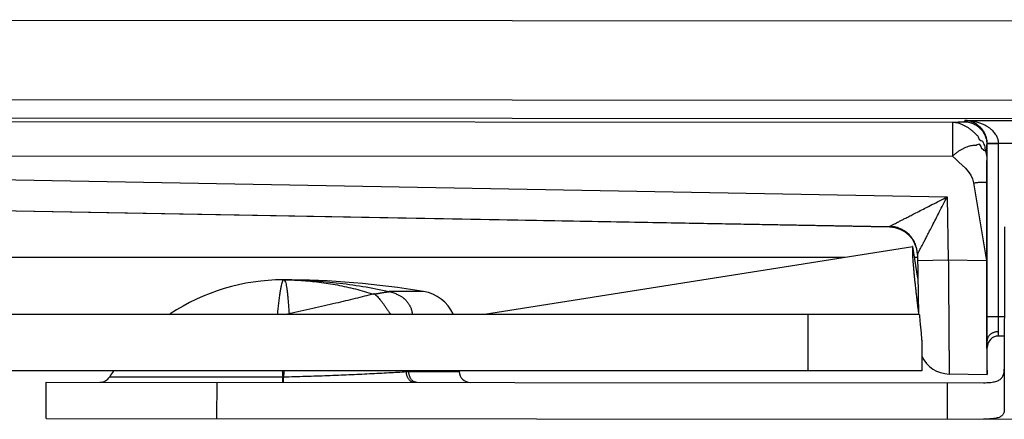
# Model space of a CAD drawing. Header units: inches. Extents: x 0 to 22, y 0 to 17.
# Tile 10 of 35: x 8.907 to 9.771, y 8.971 to 9.322. Entities that reach past the tile are written whole.
import ezdxf

# ---------------------------------------------------------------- set-up
doc = ezdxf.new("R2010")
doc.units = ezdxf.units.IN
doc.header["$LTSCALE"] = 1.21
doc.header["$MEASUREMENT"] = 0
doc.layers.get('0').update_dxf_attribs({"linetype": 'CONTINUOUS'})

msp = doc.modelspace()

# ---------------------------------------------------------------- linework, layer by layer
at = {"color": 7, "linetype": 'CONTINUOUS'}
for p, q in [((8.19309, 9.32224), (10.16709, 9.32108)), ((10.08805, 9.25113), (8.19305, 9.25224)), ((8.17729, 9.23315), (9.72552, 9.23225)), ((10.06148, 9.23489), (8.17872, 9.236)), ((9.72552, 9.23225), (9.7255, 9.20225)), ((9.73569, 9.23259), (9.73622, 9.23364)), ((9.73622, 9.23364), (10.07587, 9.23344)), ((9.75568, 9.21259), (9.75594, 9.21311)), ((9.75586, 9.06132), (9.75594, 9.21311)), ((9.76594, 9.21311), (9.75594, 9.21311)), ((9.76585, 9.06132), (9.76594, 9.21311)), ((9.76594, 9.21362), (9.83033, 9.21359)), ((8.12118, 9.19554), (9.72087, 9.16668)), ((8.17727, 9.20316), (9.7255, 9.20225)), ((9.74404, 9.1788), (9.75519, 9.11035)), ((9.75532, 9.17879), (9.75519, 9.11035)), ((8.1207, 9.16855), (9.67018, 9.14059)), ((9.67019, 9.14004), (8.1207, 9.168)), ((9.72087, 9.16668), (9.72181, 9.11096)), ((9.67019, 9.14004), (9.67018, 9.14059)), ((9.77099, 9.14032), (9.77089, 8.97906)), ((9.31457, 9.06367), (9.69069, 9.12306)), ((9.69507, 9.0953), (9.69069, 9.12306)), ((7.9815, 9.11367), (9.63123, 9.11367)), ((9.69217, 9.11367), (9.69476, 9.11367)), ((9.69472, 9.11602), (9.69561, 9.06367)), ((9.72181, 9.11096), (9.69482, 9.1105)), ((9.75519, 9.11035), (9.72181, 9.11096)), ((9.26129, 9.0834), (9.23098, 9.08342)), ((6.18949, 9.06367), (9.69631, 9.06367)), ((9.59849, 9.06367), (9.59849, 9.01367)), ((9.77094, 9.06132), (9.75586, 9.06132)), ((9.75591, 9.01032), (9.75593, 9.04035)), ((9.76593, 9.04432), (9.76593, 9.04813)), ((9.77093, 9.04432), (9.76593, 9.04432)), ((9.69849, 9.0381), (9.69849, 9.01367)), ((9.69849, 9.01367), (6.18949, 9.01367)), ((8.98574, 9.00855), (9.13761, 9.00846)), ((9.24819, 9.0131), (9.29242, 9.01307)), ((9.29239, 9.01367), (9.29242, 9.01307)), ((9.75591, 9.01032), (9.72256, 9.01093)), ((8.92989, 8.97181), (8.92991, 9.00381)), ((8.92991, 9.00381), (9.75271, 9.00333)), ((9.07989, 8.97172), (9.07991, 9.00372)), ((9.72091, 9.00334), (9.72089, 8.97134)), ((8.92989, 8.97181), (10.0598, 8.97115))]:
    msp.add_line(p, q, dxfattribs=at)
for centre, radius, start, end in [((9.66974, 9.11505), 0.025, 2.1698, 88.96642), ((9.13786, 8.91521), 0.17847, 89.96642, 123.69085), ((9.13752, 8.34369), 0.75, 80.50131, 89.96642), ((9.25551, 9.04888), 0.035, 25.00819, 80.50131), ((9.76593, 9.03432), 0.01, 89.96642, 179.96642), ((9.72304, 9.03792), 0.027, 204.49126, 268.96642), ((8.97721, 9.01378), 0.01, 269.96642, 328.46794), ((9.13786, 8.91521), 0.17847, 146.50337, 148.46794), ((9.3024, 9.01359), 0.01, 182.96642, 269.96642)]:
    msp.add_arc(centre, radius, start, end, dxfattribs=at)
for points, knots in [([(9.72552, 9.23225), (9.72585, 9.23225), (9.72651, 9.23226), (9.72749, 9.23228), (9.72845, 9.2323), (9.72936, 9.23232), (9.73024, 9.23234), (9.73108, 9.23236), (9.73186, 9.23238), (9.73259, 9.2324), (9.73325, 9.23242), (9.73376, 9.23244), (9.73413, 9.23246), (9.73439, 9.23247), (9.73462, 9.23248), (9.73483, 9.23249), (9.73502, 9.23251), (9.73518, 9.23252), (9.73533, 9.23253), (9.73545, 9.23254), (9.73554, 9.23255), (9.73559, 9.23256), (9.73563, 9.23257), (9.73565, 9.23257), (9.73567, 9.23258), (9.73568, 9.23258), (9.73569, 9.23259), (9.73569, 9.23259), (9.73569, 9.23259), (9.73569, 9.23259)], [0, 0, 0, 0, 0.098552, 0.19493, 0.288567, 0.3789, 0.465362, 0.547387, 0.624411, 0.695869, 0.761195, 0.819825, 0.846454, 0.871197, 0.893984, 0.914746, 0.933413, 0.949915, 0.964183, 0.97615, 0.985752, 0.989646, 0.992929, 0.995595, 0.997644, 0.998441, 0.999092, 0.999605, 1, 1, 1, 1]), ([(9.72552, 9.23225), (9.7261, 9.23224), (9.72734, 9.23214), (9.72928, 9.2318), (9.73138, 9.23123), (9.73357, 9.23042), (9.73582, 9.22937), (9.73806, 9.2281), (9.74027, 9.22664), (9.74239, 9.22501), (9.74445, 9.22326), (9.74626, 9.22128), (9.74848, 9.21949), (9.74872, 9.21627), (9.75177, 9.21616), (9.75244, 9.21366), (9.75414, 9.2112), (9.75354, 9.20816), (9.75527, 9.20612), (9.75533, 9.20422), (9.75549, 9.20289), (9.7555, 9.20223)], [0, 0, 0, 0, 0.037666, 0.080476, 0.127593, 0.17831, 0.232047, 0.288012, 0.34534, 0.403367, 0.461666, 0.519872, 0.577739, 0.643445, 0.687614, 0.73947, 0.79118, 0.882158, 0.912126, 0.957479, 1, 1, 1, 1]), ([(9.73569, 9.23259), (9.73635, 9.23259), (9.73766, 9.23253), (9.7396, 9.23224), (9.74151, 9.23176), (9.74336, 9.2311), (9.74514, 9.23025), (9.74682, 9.22924), (9.7484, 9.22807), (9.74985, 9.22675), (9.75117, 9.22529), (9.75233, 9.22371), (9.75333, 9.22202), (9.75417, 9.22024), (9.75483, 9.21839), (9.75532, 9.21649), (9.75561, 9.21455), (9.75568, 9.21324), (9.75568, 9.21259)], [0, 0, 0, 0, 0.062523, 0.125045, 0.187561, 0.250089, 0.312644, 0.3752, 0.437722, 0.50019, 0.562625, 0.625077, 0.687563, 0.750073, 0.812579, 0.875062, 0.937523, 1, 1, 1, 1]), ([(9.76594, 9.21362), (9.76593, 9.21406), (9.76586, 9.21496), (9.76563, 9.2163), (9.76525, 9.21767), (9.7647, 9.21908), (9.76398, 9.22052), (9.76304, 9.22199), (9.76185, 9.2235), (9.76039, 9.22504), (9.7586, 9.22658), (9.75645, 9.22809), (9.75393, 9.22954), (9.751, 9.23087), (9.7477, 9.232), (9.74408, 9.23289), (9.74021, 9.23347), (9.73756, 9.23362), (9.73622, 9.23364)], [0, 0, 0, 0, 0.033587, 0.068358, 0.104394, 0.142346, 0.183181, 0.227535, 0.276053, 0.329823, 0.389694, 0.456299, 0.530371, 0.61227, 0.701503, 0.797011, 0.897227, 1, 1, 1, 1]), ([(9.75594, 9.21311), (9.75594, 9.21357), (9.75592, 9.21449), (9.75577, 9.21587), (9.75554, 9.21726), (9.75519, 9.21867), (9.75473, 9.22011), (9.75413, 9.2216), (9.75336, 9.22314), (9.7524, 9.2247), (9.75122, 9.22627), (9.74981, 9.22783), (9.74813, 9.22932), (9.74618, 9.23069), (9.74397, 9.23188), (9.74153, 9.23282), (9.73892, 9.23344), (9.73712, 9.23361), (9.73622, 9.23364)], [0, 0, 0, 0, 0.043791, 0.088121, 0.132174, 0.1776, 0.226079, 0.276839, 0.331076, 0.389246, 0.451415, 0.518169, 0.589471, 0.665298, 0.74514, 0.828208, 0.913563, 1, 1, 1, 1]), ([(9.7555, 9.20223), (9.75549, 9.20281), (9.75543, 9.20404), (9.75487, 9.20561), (9.75456, 9.21005), (9.75369, 9.20599), (9.75257, 9.2082), (9.75039, 9.20893), (9.7507, 9.21271), (9.74774, 9.21285), (9.7464, 9.21149), (9.74436, 9.21194), (9.74237, 9.21154), (9.74024, 9.21108), (9.73804, 9.21035), (9.7358, 9.20941), (9.73355, 9.20828), (9.73135, 9.20698), (9.72922, 9.20554), (9.72734, 9.2039), (9.72595, 9.20292), (9.7255, 9.20225)], [0, 0, 0, 0, 0.041367, 0.081258, 0.14959, 0.189894, 0.224455, 0.261518, 0.359167, 0.397425, 0.439704, 0.485064, 0.533649, 0.585586, 0.640824, 0.698974, 0.759246, 0.820626, 0.881976, 0.942134, 1, 1, 1, 1]), ([(9.76594, 9.21362), (9.76553, 9.21362), (9.76472, 9.2136), (9.76352, 9.21358), (9.76236, 9.21356), (9.76125, 9.21355), (9.76021, 9.21353), (9.75925, 9.21351), (9.7584, 9.2135), (9.75766, 9.21348), (9.75705, 9.21348), (9.75657, 9.21344), (9.75624, 9.21346), (9.75604, 9.21336), (9.75594, 9.21343), (9.75594, 9.21346)], [0, 0, 0, 0, 0.122188, 0.242536, 0.359229, 0.47051, 0.574703, 0.670235, 0.755668, 0.829687, 0.891145, 0.939232, 0.972801, 0.991639, 1, 1, 1, 1]), ([(9.76594, 9.21311), (9.76594, 9.21316), (9.76594, 9.21328), (9.76594, 9.21345), (9.76594, 9.21357), (9.76594, 9.21362)], [0, 0, 0, 0, 0.330299, 0.663627, 1, 1, 1, 1]), ([(9.7555, 9.20223), (9.75551, 9.20293), (9.75552, 9.20396), (9.75553, 9.20531), (9.75554, 9.20625), (9.75555, 9.20715), (9.75556, 9.20799), (9.75557, 9.20878), (9.75559, 9.2095), (9.7556, 9.21016), (9.75561, 9.21067), (9.75561, 9.21103), (9.75562, 9.21128), (9.75563, 9.21151), (9.75563, 9.21172), (9.75564, 9.2119), (9.75564, 9.21207), (9.75565, 9.21221), (9.75566, 9.21232), (9.75566, 9.21239), (9.75566, 9.21244), (9.75567, 9.21248), (9.75567, 9.21251), (9.75567, 9.21254), (9.75567, 9.21256), (9.75568, 9.21257), (9.75568, 9.21258), (9.75568, 9.21258), (9.75568, 9.21259)], [0, 0, 0, 0, 0.202424, 0.298097, 0.389511, 0.476242, 0.557865, 0.633957, 0.704093, 0.767849, 0.824801, 0.850593, 0.874525, 0.896544, 0.916597, 0.934632, 0.950595, 0.964435, 0.976098, 0.981097, 0.985532, 0.989398, 0.992688, 0.995397, 0.997519, 0.999052, 0.999598, 1, 1, 1, 1]), ([(9.7555, 9.20223), (9.75549, 9.20127), (9.75547, 9.19938), (9.75544, 9.1957), (9.7554, 9.19206), (9.75537, 9.18835), (9.75534, 9.18422), (9.75533, 9.18101), (9.75532, 9.17879)], [0, 0, 0, 0, 0.123509, 0.241102, 0.471224, 0.590095, 0.715734, 1, 1, 1, 1]), ([(9.74404, 9.1788), (9.74446, 9.17886), (9.74529, 9.17899), (9.74652, 9.17916), (9.74773, 9.1793), (9.74889, 9.17941), (9.74999, 9.17949), (9.75101, 9.17953), (9.75194, 9.17955), (9.75278, 9.17954), (9.75352, 9.17949), (9.75414, 9.17941), (9.75463, 9.17931), (9.755, 9.17918), (9.75525, 9.17901), (9.75532, 9.17886), (9.75532, 9.17879)], [0, 0, 0, 0, 0.109096, 0.217494, 0.323026, 0.424305, 0.520412, 0.60965, 0.690351, 0.762928, 0.827126, 0.881434, 0.925202, 0.958538, 0.98233, 1, 1, 1, 1]), ([(9.67018, 9.14059), (9.67022, 9.14061), (9.67033, 9.14067), (9.67058, 9.1408), (9.671, 9.14101), (9.6716, 9.14132), (9.67242, 9.14174), (9.67346, 9.14229), (9.67478, 9.14296), (9.67643, 9.1438), (9.67844, 9.14485), (9.68088, 9.1461), (9.6838, 9.1476), (9.68725, 9.14938), (9.6913, 9.15146), (9.69604, 9.1539), (9.70148, 9.1567), (9.70755, 9.15983), (9.7141, 9.16319), (9.71859, 9.16551), (9.72087, 9.16668)], [0, 0, 0, 0, 0.002087, 0.006942, 0.014859, 0.026587, 0.042677, 0.063041, 0.088606, 0.120787, 0.160274, 0.208028, 0.265125, 0.332732, 0.412197, 0.505103, 0.612894, 0.734188, 0.864725, 1, 1, 1, 1]), ([(9.69472, 9.11597), (9.69473, 9.11602), (9.69477, 9.11613), (9.69491, 9.11636), (9.6951, 9.11675), (9.69539, 9.11731), (9.69578, 9.11808), (9.69631, 9.1191), (9.69698, 9.12039), (9.69782, 9.12202), (9.69885, 9.12403), (9.70011, 9.12646), (9.70163, 9.12939), (9.70342, 9.13287), (9.70553, 9.13696), (9.708, 9.14175), (9.71084, 9.14724), (9.71399, 9.15335), (9.71737, 9.1599), (9.71969, 9.16439), (9.72087, 9.16668)], [0, 0, 0, 0, 0.002155, 0.006552, 0.013943, 0.024721, 0.039669, 0.059557, 0.084938, 0.116592, 0.155783, 0.203522, 0.260874, 0.329014, 0.409245, 0.503285, 0.612238, 0.734057, 0.864568, 1, 1, 1, 1]), ([(9.68648, 9.13415), (9.68593, 9.13465), (9.68478, 9.1356), (9.68294, 9.13686), (9.68099, 9.13795), (9.67895, 9.13887), (9.67683, 9.1396), (9.67465, 9.14014), (9.67243, 9.14048), (9.67093, 9.14058), (9.67018, 9.14059)], [0, 0, 0, 0, 0.124158, 0.249366, 0.374142, 0.498371, 0.623126, 0.74871, 0.874356, 1, 1, 1, 1]), ([(9.68648, 9.13415), (9.68593, 9.13465), (9.68478, 9.1356), (9.68293, 9.13686), (9.68098, 9.13796), (9.67893, 9.13888), (9.67681, 9.13961), (9.67463, 9.14014), (9.67242, 9.14048), (9.67093, 9.14058), (9.67018, 9.14059)], [0, 0, 0, 0, 0.124471, 0.249416, 0.374503, 0.499606, 0.624708, 0.749808, 0.874905, 1, 1, 1, 1]), ([(9.69472, 9.11602), (9.69471, 9.11678), (9.69462, 9.1183), (9.69426, 9.12056), (9.69371, 9.12277), (9.69296, 9.12493), (9.69201, 9.12701), (9.69087, 9.12899), (9.68957, 9.13086), (9.6881, 9.13259), (9.68703, 9.13365), (9.68648, 9.13415)], [0, 0, 0, 0, 0.111428, 0.22284, 0.33425, 0.445659, 0.557075, 0.668484, 0.779854, 0.890747, 1, 1, 1, 1]), ([(9.69069, 9.12306), (9.6906, 9.12304), (9.69044, 9.12273), (9.69035, 9.12218), (9.69026, 9.12125), (9.69023, 9.12), (9.69024, 9.1184), (9.69031, 9.11647), (9.69042, 9.11423), (9.69057, 9.11169), (9.69078, 9.10887), (9.69103, 9.10577), (9.69132, 9.10242), (9.69166, 9.09883), (9.69204, 9.09504), (9.69246, 9.09105), (9.69291, 9.0869), (9.6934, 9.08262), (9.69391, 9.07824), (9.69444, 9.07377), (9.69501, 9.06925), (9.69539, 9.06623), (9.69559, 9.06472)], [0, 0, 0, 0, 0.004757, 0.014661, 0.030349, 0.051799, 0.078974, 0.111844, 0.150162, 0.193558, 0.241859, 0.294969, 0.352472, 0.41383, 0.478848, 0.547325, 0.618659, 0.692132, 0.767383, 0.844198, 0.922041, 1, 1, 1, 1]), ([(9.72181, 9.11096), (9.72183, 9.10868), (9.72186, 9.10414), (9.72191, 9.09735), (9.72196, 9.09063), (9.72201, 9.084), (9.72206, 9.0775), (9.72211, 9.07116), (9.72215, 9.065), (9.7222, 9.05905), (9.72224, 9.05335), (9.72228, 9.04792), (9.72232, 9.04278), (9.72236, 9.03795), (9.72239, 9.03347), (9.72242, 9.02935), (9.72245, 9.02561), (9.72247, 9.02227), (9.72249, 9.01934), (9.72251, 9.01684), (9.72253, 9.01478), (9.72254, 9.01317), (9.72255, 9.01201), (9.72255, 9.01131), (9.72256, 9.011), (9.72256, 9.01093)], [0, 0, 0, 0, 0.068305, 0.136228, 0.203485, 0.269844, 0.334961, 0.398467, 0.460131, 0.519693, 0.576804, 0.631196, 0.682657, 0.730957, 0.775833, 0.817062, 0.854497, 0.887972, 0.917273, 0.942292, 0.962946, 0.979105, 0.990688, 0.997666, 1, 1, 1, 1]), ([(9.75519, 9.11035), (9.75518, 9.10802), (9.75518, 9.10337), (9.75518, 9.09641), (9.75519, 9.08953), (9.7552, 9.08275), (9.75522, 9.0761), (9.75524, 9.06962), (9.75526, 9.06334), (9.75529, 9.05729), (9.75532, 9.0515), (9.75535, 9.046), (9.75539, 9.04081), (9.75543, 9.03597), (9.75547, 9.03149), (9.75552, 9.02739), (9.75557, 9.02371), (9.75562, 9.02045), (9.75567, 9.01762), (9.75573, 9.01526), (9.75578, 9.01336), (9.75584, 9.01193), (9.75589, 9.01114), (9.75591, 9.01083)], [0, 0, 0, 0, 0.070313, 0.140281, 0.209563, 0.277818, 0.344713, 0.409918, 0.473115, 0.533994, 0.592256, 0.647615, 0.699801, 0.748556, 0.793642, 0.834838, 0.871941, 0.904772, 0.933169, 0.956995, 0.976132, 0.990489, 1, 1, 1, 1]), ([(9.13796, 9.09369), (9.13782, 9.09369), (9.13754, 9.09314), (9.1372, 9.09229), (9.13674, 9.09067), (9.13622, 9.08851), (9.13566, 9.0857), (9.13506, 9.0823), (9.13446, 9.0783), (9.13388, 9.07372), (9.13336, 9.06878), (9.13307, 9.06537), (9.13294, 9.06367)], [0, 0, 0, 0, 0.014098, 0.04719, 0.100365, 0.173768, 0.267225, 0.38035, 0.512727, 0.663776, 0.832819, 1, 1, 1, 1]), ([(9.13796, 9.09369), (9.14575, 9.09368), (9.16134, 9.09325), (9.18468, 9.09131), (9.20793, 9.0881), (9.22332, 9.08512), (9.23098, 9.08342)], [0, 0, 0, 0, 0.249263, 0.498751, 0.748878, 1, 1, 1, 1]), ([(9.13796, 9.09369), (9.14321, 9.09368), (9.15379, 9.09334), (9.16969, 9.09183), (9.18561, 9.08931), (9.20145, 9.08582), (9.21188, 9.08285), (9.21704, 9.08122)], [0, 0, 0, 0, 0.196083, 0.394868, 0.595646, 0.797633, 1, 1, 1, 1]), ([(9.13796, 9.09369), (9.13826, 9.09369), (9.13896, 9.0934), (9.13968, 9.09235), (9.14027, 9.0908), (9.14079, 9.08865), (9.14124, 9.08593), (9.14164, 9.08262), (9.14201, 9.07873), (9.14237, 9.07428), (9.14274, 9.0693), (9.143, 9.0658), (9.14313, 9.06397)], [0, 0, 0, 0, 0.029287, 0.067135, 0.120258, 0.191114, 0.280485, 0.388478, 0.514952, 0.659485, 0.821471, 1, 1, 1, 1]), ([(9.21827, 9.08128), (9.21839, 9.08129), (9.21864, 9.08131), (9.21904, 9.08136), (9.21948, 9.08142), (9.21996, 9.0815), (9.22048, 9.0816), (9.22105, 9.08171), (9.22167, 9.08183), (9.22234, 9.08196), (9.22307, 9.0821), (9.22386, 9.08224), (9.22471, 9.0824), (9.22558, 9.08255), (9.22642, 9.08268), (9.22717, 9.08279), (9.22783, 9.08288), (9.22839, 9.08295), (9.22889, 9.083), (9.22932, 9.08305), (9.22969, 9.08309), (9.23001, 9.08313), (9.23028, 9.08316), (9.2305, 9.08319), (9.23068, 9.08321), (9.23081, 9.08324), (9.23089, 9.08326), (9.23094, 9.08328), (9.23094, 9.0833)], [0, 0, 0, 0, 0.027786, 0.059073, 0.093699, 0.131675, 0.173115, 0.218198, 0.267145, 0.320208, 0.377704, 0.439862, 0.507358, 0.578809, 0.646897, 0.705986, 0.756783, 0.80089, 0.839283, 0.872724, 0.901722, 0.926626, 0.9477, 0.965143, 0.979077, 0.989541, 0.996481, 1, 1, 1, 1]), ([(9.23094, 9.0833), (9.23095, 9.08331), (9.23096, 9.08334), (9.23097, 9.08338), (9.23098, 9.08341), (9.23098, 9.08342)], [0, 0, 0, 0, 0.352279, 0.686664, 1, 1, 1, 1]), ([(9.23094, 9.0833), (9.23169, 9.08315), (9.2331, 9.08282), (9.23506, 9.08222), (9.23678, 9.08158), (9.23828, 9.08092), (9.2396, 9.08028), (9.24073, 9.07963), (9.24172, 9.07904), (9.24256, 9.07845), (9.2433, 9.07792), (9.24397, 9.07746), (9.24451, 9.07689), (9.2451, 9.07635), (9.24571, 9.07574), (9.24634, 9.07507), (9.24692, 9.0743), (9.24752, 9.07351), (9.24808, 9.0727), (9.24862, 9.07189), (9.24905, 9.07103), (9.24949, 9.07008), (9.24997, 9.069), (9.25044, 9.06776), (9.25086, 9.06632), (9.25116, 9.06494), (9.25132, 9.06403), (9.25138, 9.06367)], [0, 0, 0, 0, 0.075357, 0.142453, 0.202372, 0.256086, 0.304343, 0.347027, 0.385098, 0.418278, 0.44793, 0.47484, 0.498737, 0.525006, 0.553696, 0.584212, 0.615761, 0.648863, 0.681811, 0.713509, 0.743947, 0.777394, 0.816356, 0.860398, 0.90909, 0.963782, 1, 1, 1, 1]), ([(9.21704, 9.08122), (9.21444, 9.08053), (9.20914, 9.07916), (9.20104, 9.07714), (9.19266, 9.07512), (9.18366, 9.07301), (9.17405, 9.07082), (9.16387, 9.06853), (9.15354, 9.06625), (9.14661, 9.06473), (9.14313, 9.06397)], [0, 0, 0, 0, 0.10629, 0.216462, 0.330093, 0.446756, 0.581909, 0.71966, 0.859271, 1, 1, 1, 1]), ([(9.21827, 9.08128), (9.21813, 9.08128), (9.21785, 9.08126), (9.21745, 9.08124), (9.21718, 9.08123), (9.21704, 9.08122)], [0, 0, 0, 0, 0.341423, 0.675246, 1, 1, 1, 1]), ([(9.21827, 9.08128), (9.21868, 9.08096), (9.21954, 9.08021), (9.22082, 9.07889), (9.22219, 9.07732), (9.22364, 9.07553), (9.22518, 9.07355), (9.22676, 9.07141), (9.22833, 9.06914), (9.22993, 9.06677), (9.23115, 9.06494), (9.23182, 9.06389), (9.23196, 9.06367)], [0, 0, 0, 0, 0.070227, 0.152661, 0.246328, 0.349404, 0.461954, 0.582441, 0.705814, 0.832261, 0.965756, 1, 1, 1, 1]), ([(9.69631, 9.06367), (9.69642, 9.06229), (9.69665, 9.05963), (9.69702, 9.05579), (9.69738, 9.05224), (9.69771, 9.04902), (9.69799, 9.04612), (9.69822, 9.04357), (9.69838, 9.04134), (9.69847, 9.03955), (9.69849, 9.0385), (9.69849, 9.03808)], [0, 0, 0, 0, 0.161131, 0.311967, 0.450952, 0.577312, 0.690642, 0.790712, 0.877421, 0.951181, 1, 1, 1, 1]), ([(9.75593, 9.04042), (9.75592, 9.04095), (9.75591, 9.04206), (9.7559, 9.0438), (9.75589, 9.04568), (9.75588, 9.04768), (9.75587, 9.04979), (9.75586, 9.05198), (9.75586, 9.05426), (9.75586, 9.05658), (9.75585, 9.05895), (9.75585, 9.06053), (9.75586, 9.06132)], [0, 0, 0, 0, 0.076028, 0.159499, 0.249588, 0.345529, 0.446622, 0.552052, 0.660967, 0.772603, 0.886014, 1, 1, 1, 1]), ([(9.76593, 9.04813), (9.76593, 9.04851), (9.76592, 9.04929), (9.7659, 9.05053), (9.76589, 9.05186), (9.76588, 9.0533), (9.76587, 9.0548), (9.76586, 9.05638), (9.76586, 9.058), (9.76585, 9.05965), (9.76585, 9.06076), (9.76585, 9.06132)], [0, 0, 0, 0, 0.08507, 0.178891, 0.280776, 0.389616, 0.504389, 0.623973, 0.747257, 0.873012, 1, 1, 1, 1]), ([(9.76593, 9.04811), (9.76555, 9.04812), (9.76476, 9.04811), (9.76358, 9.04794), (9.76243, 9.04767), (9.76132, 9.04729), (9.76027, 9.0468), (9.75931, 9.04622), (9.75845, 9.04555), (9.7577, 9.04481), (9.75706, 9.044), (9.75656, 9.04313), (9.7562, 9.04223), (9.75598, 9.0413), (9.75593, 9.04066), (9.75593, 9.04035)], [0, 0, 0, 0, 0.08319, 0.168253, 0.253194, 0.336874, 0.418806, 0.498685, 0.57632, 0.651626, 0.724701, 0.795628, 0.864876, 0.932487, 1, 1, 1, 1]), ([(9.75271, 9.00333), (9.75365, 9.00333), (9.75543, 9.00335), (9.75799, 9.00349), (9.7603, 9.00374), (9.76237, 9.00413), (9.76421, 9.00465), (9.76582, 9.00533), (9.7672, 9.00617), (9.76837, 9.0072), (9.76932, 9.00841), (9.77004, 9.00983), (9.77056, 9.01146), (9.77086, 9.01331), (9.77091, 9.01462), (9.77091, 9.01532)], [0, 0, 0, 0, 0.110968, 0.212467, 0.304586, 0.387802, 0.463005, 0.531468, 0.594877, 0.655322, 0.715235, 0.777218, 0.843821, 0.917388, 1, 1, 1, 1]), ([(9.1376, 9.00369), (9.13762, 9.00369), (9.13757, 9.00382), (9.13762, 9.00397), (9.13759, 9.00431), (9.13761, 9.00473), (9.13761, 9.00529), (9.13761, 9.00595), (9.13761, 9.00671), (9.13761, 9.00756), (9.13761, 9.00815), (9.13761, 9.00846)], [0, 0, 0, 0, 0.01347, 0.053686, 0.120134, 0.211962, 0.327987, 0.46672, 0.626376, 0.804902, 1, 1, 1, 1]), ([(9.13761, 9.00846), (9.13768, 9.00846), (9.13782, 9.00846), (9.13803, 9.00847), (9.13817, 9.00847), (9.13824, 9.00847)], [0, 0, 0, 0, 0.334186, 0.667524, 1, 1, 1, 1]), ([(9.1381, 9.00369), (9.13812, 9.00369), (9.13811, 9.00382), (9.13815, 9.00397), (9.13815, 9.00431), (9.13817, 9.00474), (9.13819, 9.00529), (9.13821, 9.00595), (9.13822, 9.00671), (9.13823, 9.00756), (9.13824, 9.00816), (9.13824, 9.00847)], [0, 0, 0, 0, 0.014013, 0.054377, 0.120871, 0.212683, 0.328645, 0.467273, 0.626783, 0.805125, 1, 1, 1, 1]), ([(9.13824, 9.00847), (9.14145, 9.00855), (9.1479, 9.00871), (9.15758, 9.00899), (9.16726, 9.0093), (9.17688, 9.00964), (9.18636, 9.01001), (9.19567, 9.01041), (9.20478, 9.01083), (9.21367, 9.01126), (9.2223, 9.01171), (9.2306, 9.01216), (9.23849, 9.0126), (9.24361, 9.01289), (9.24608, 9.01304)], [0, 0, 0, 0, 0.089286, 0.179248, 0.269201, 0.358475, 0.446526, 0.532945, 0.617501, 0.700068, 0.780306, 0.857551, 0.931015, 1, 1, 1, 1]), ([(9.24608, 9.01304), (9.24632, 9.01304), (9.24679, 9.01306), (9.2475, 9.01308), (9.24796, 9.01309), (9.24819, 9.0131)], [0, 0, 0, 0, 0.339333, 0.67271, 1, 1, 1, 1]), ([(9.25279, 9.00362), (9.25253, 9.00362), (9.252, 9.00367), (9.25122, 9.00387), (9.25047, 9.00421), (9.24975, 9.00468), (9.24907, 9.00526), (9.24845, 9.00596), (9.24788, 9.00676), (9.24738, 9.00765), (9.24695, 9.00862), (9.2466, 9.00966), (9.24634, 9.01075), (9.24616, 9.01188), (9.2461, 9.01265), (9.24608, 9.01304)], [0, 0, 0, 0, 0.061814, 0.12462, 0.189312, 0.256615, 0.327039, 0.400876, 0.478206, 0.558923, 0.642762, 0.729327, 0.818117, 0.908554, 1, 1, 1, 1]), ([(9.25301, 9.00415), (9.25296, 9.00418), (9.25265, 9.00433), (9.25208, 9.00468), (9.25136, 9.00527), (9.25069, 9.00597), (9.25009, 9.00678), (9.24956, 9.00768), (9.2491, 9.00866), (9.24873, 9.0097), (9.24845, 9.0108), (9.24827, 9.01194), (9.24821, 9.01271), (9.24819, 9.0131)], [0, 0, 0, 0, 0.015371, 0.099423, 0.186705, 0.27754, 0.372035, 0.470095, 0.571454, 0.675696, 0.782292, 0.890621, 1, 1, 1, 1]), ([(9.25531, 9.00362), (9.25504, 9.00362), (9.25448, 9.00366), (9.2537, 9.00386), (9.25322, 9.00405), (9.25301, 9.00415)], [0, 0, 0, 0, 0.350329, 0.705191, 1, 1, 1, 1]), ([(9.77089, 8.97906), (9.77089, 8.97858), (9.77082, 8.97765), (9.77042, 8.97636), (9.76976, 8.97523), (9.76883, 8.97427), (9.76766, 8.97348), (9.76624, 8.97283), (9.76458, 8.97231), (9.76267, 8.97191), (9.76052, 8.97163), (9.75812, 8.97144), (9.75549, 8.97134), (9.75365, 8.97133), (9.7527, 8.97133)], [0, 0, 0, 0, 0.065483, 0.125405, 0.183119, 0.242079, 0.305368, 0.375405, 0.453922, 0.542083, 0.640603, 0.749825, 0.869733, 1, 1, 1, 1])]:
    msp.add_open_spline(points, degree=3, knots=knots, dxfattribs=at)
for points in [[(9.7255, 9.20225), (9.73259, 9.19519), (9.74241, 9.18887), (9.74404, 9.1788)], [(9.14105, 9.06364), (9.14174, 9.06374), (9.14244, 9.06385), (9.14313, 9.06397)], [(9.14313, 9.06397), (9.14314, 9.06387), (9.14315, 9.06377), (9.14315, 9.06367)], [(9.13723, 9.01367), (9.13737, 9.01193), (9.1375, 9.0102), (9.13761, 9.00846)], [(9.13865, 9.01367), (9.13851, 9.01194), (9.13837, 9.0102), (9.13824, 9.00847)], [(9.24598, 9.01367), (9.24601, 9.01346), (9.24605, 9.01325), (9.24608, 9.01304)], [(9.24824, 9.01367), (9.24822, 9.01348), (9.24821, 9.01329), (9.24819, 9.0131)]]:
    msp.add_open_spline(points, degree=3, dxfattribs=at)

doc.saveas('drawing.dxf')
